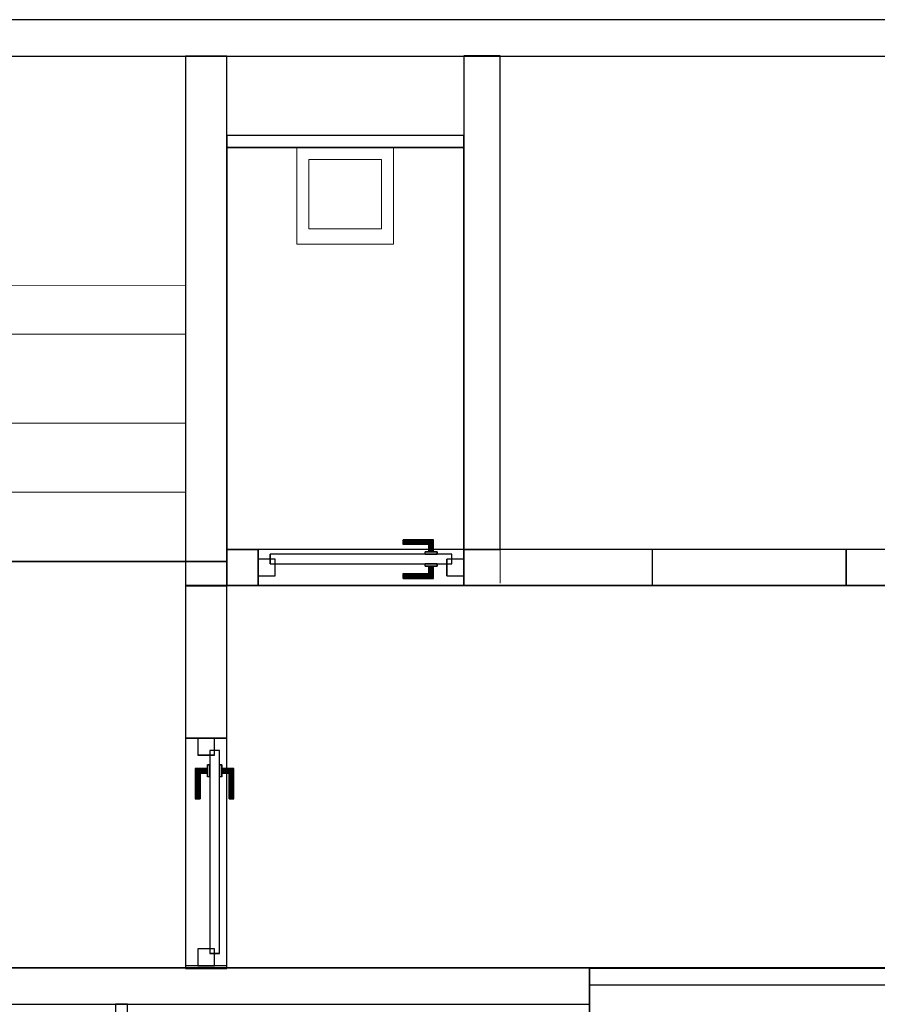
# Model space of a CAD drawing. Header units: metres. Extents: x 391.1 to 427.5, y 12.7 to 28.4.
# Tile 136 of 140: x 415.1 to 418.6, y 24.2 to 28.2. Entities that reach past the tile are written whole.
import ezdxf

# ---------------------------------------------------------------- set-up
doc = ezdxf.new("R2010")
doc.units = ezdxf.units.M
doc.layers.add('01_CARPINTERIA', color=5, linetype='Continuous', lineweight=25, true_color=0x0000ff)
doc.layers.add('01_SUELOS', color=7, linetype='Continuous', lineweight=25, true_color=0x007f00)
for name, color, linetype, lineweight in [('02_MOBILIARIO', 7, 'Continuous', 18), ('A-DETL-____-MBND', 7, 'Continuous', 18), ('A-GENM-____-OTLN', 7, 'Continuous', 18), ('A-WALL-____-MCUT', 7, 'Continuous', 25), ('A-WALL-____-OTLN', 7, 'Continuous', 25), ('S-STRS-____-MCUT', 7, 'Continuous', 18), ('S-STRS-____-OTLN', 7, 'Continuous', 18)]:
    doc.layers.add(name, color=color, linetype=linetype, lineweight=lineweight)

# ---------------------------------------------------------------- blocks, each defined once
blk = doc.blocks.new('Family - Envans P1-154657-04_CLI_AIGUA_P1')
at = {"layer": 'A-WALL-____-MCUT', "color": 253, "true_color": 0xaaaaaa}
for p, q in [((0.13, 0.15), (0, 0.15)), ((0, 0.15), (0, 0)), ((0.13, 0), (0.13, 0.15)), ((1.76, 0.15), (0.98, 0.15)), ((0.98, 0.15), (0.98, 0)), ((1.76, 0), (1.76, 0.15)), ((2.56, 0.15), (2.56, 0)), ((3.66, 0.15), (2.56, 0.15)), ((3.66, 0), (3.66, 0.15)), ((4.46, 0.15), (4.46, 0)), ((5.39, 0.15), (4.46, 0.15)), ((5.39, 0), (5.39, 0.15)), ((0, 0), (0.13, 0)), ((0.98, 0), (1.76, 0)), ((2.56, 0), (3.66, 0)), ((4.46, 0), (5.39, 0))]:
    blk.add_line(p, q, dxfattribs=at)
at = {"layer": 'A-WALL-____-OTLN', "color": 253, "true_color": 0xaaaaaa}
for p, q in [((5.39, 0.15), (0, 0.15)), ((0, 0.15), (0, 0)), ((0.13, 0), (0.13, 0.15)), ((0.98, 0.15), (0.13, 0.15)), ((0.98, 0), (0.98, 0.15)), ((1.76, 0), (1.76, 0.15)), ((2.56, 0.15), (1.76, 0.15)), ((2.56, 0), (2.56, 0.15)), ((3.66, 0), (3.66, 0.15)), ((4.46, 0.15), (3.66, 0.15)), ((4.46, 0), (4.46, 0.15)), ((5.39, 0), (5.39, 0.15)), ((0, 0), (5.39, 0)), ((0.13, 0), (0.98, 0)), ((1.76, 0), (2.56, 0)), ((3.66, 0), (4.46, 0))]:
    blk.add_line(p, q, dxfattribs=at)
at = {"layer": 'A-WALL-____-OTLN', "color": 253, "lineweight": 18, "true_color": 0xaaaaaa}
blk.add_line((0, 0), (5.39, 0), dxfattribs=at)
blk = doc.blocks.new('Family - Vano de puerta P1-154659-04_CLI_AIGUA_P1')
at = {"layer": 'A-GENM-____-OTLN', "color": 253, "true_color": 0xaaaaaa}
for p, q in [((417.707, 26.0395), (417.707, 25.8895)), ((418.507, 26.0395), (417.707, 26.0395)), ((417.707, 26.0395), (417.707, 25.8895)), ((417.707, 26.0395), (418.507, 26.0395)), ((418.507, 25.8895), (418.507, 26.0395)), ((418.507, 26.0395), (418.507, 25.8895)), ((417.707, 25.8895), (418.507, 25.8895)), ((418.507, 25.8895), (417.707, 25.8895))]:
    blk.add_line(p, q, dxfattribs=at)
blk = doc.blocks.new('Family - Vano de puerta P1-154661-04_CLI_AIGUA_P1')
at = {"layer": 'A-GENM-____-OTLN', "color": 253, "true_color": 0xaaaaaa}
for p, q in [((416.077, 26.0395), (416.077, 25.8895)), ((416.927, 26.0395), (416.077, 26.0395)), ((416.077, 26.0395), (416.077, 25.8895)), ((416.077, 26.0395), (416.927, 26.0395)), ((416.927, 25.8895), (416.927, 26.0395)), ((416.927, 26.0395), (416.927, 25.8895)), ((416.077, 25.8895), (416.927, 25.8895)), ((416.927, 25.8895), (416.077, 25.8895))]:
    blk.add_line(p, q, dxfattribs=at)
blk = doc.blocks.new('Family - Mampara P1-154701-04_CLI_AIGUA_P1')
at = {"layer": 'A-WALL-____-MCUT', "color": 253, "true_color": 0xaaaaaa}
for p, q in [((0.7887, 0.07), (0, 0.07)), ((0, 0.07), (0, 0)), ((0.7887, 0), (0.7887, 0.07)), ((2.39, 0.07), (2.39, 0)), ((3.89, 0.07), (2.39, 0.07)), ((3.89, 0), (3.89, 0.07)), ((0, 0), (0.7887, 0)), ((2.39, 0), (3.89, 0))]:
    blk.add_line(p, q, dxfattribs=at)
at = {"layer": 'A-WALL-____-OTLN', "color": 253, "true_color": 0xaaaaaa}
for p, q in [((3.89, 0.07), (0, 0.07)), ((0, 0.07), (0, 0)), ((2.39, 0.07), (0.7887, 0.07)), ((0.7887, 0.07), (0.7887, 0)), ((2.39, 0.07), (2.39, 0)), ((3.89, 0), (3.89, 0.07)), ((0, 0), (3.89, 0)), ((0.7887, 0), (2.39, 0))]:
    blk.add_line(p, q, dxfattribs=at)
at = {"layer": 'A-WALL-____-OTLN', "color": 253, "lineweight": 18, "true_color": 0xaaaaaa}
blk.add_line((0, 0), (3.89, 0), dxfattribs=at)
blk = doc.blocks.new('Family - LONDR55-XX_ZZ-ARQ-CAA-M3D-Londres55-154737-04_CLI_AIGUA_P1')
at = {"layer": '01_CARPINTERIA', "color": 161, "true_color": 0xaaaaff}
for p, q in [((0.6, 0.1487), (0.6, 0.15)), ((0.6, 0.15), (0.6, 0.1487)), ((0.725, 0.15), (0.6, 0.15)), ((0.6, 0.145), (0.6, 0.1487)), ((0.6, 0.1487), (0.6, 0.145)), ((0.7237, 0.1487), (0.6, 0.1487)), ((0.7237, 0.1487), (0.6, 0.1487)), ((0.6, 0.14), (0.6, 0.145)), ((0.6, 0.145), (0.6, 0.14)), ((0.72, 0.145), (0.6, 0.145)), ((0.72, 0.145), (0.6, 0.145)), ((0.6, 0.135), (0.6, 0.14)), ((0.6, 0.14), (0.6, 0.135)), ((0.6, 0.14), (0.715, 0.14)), ((0.715, 0.14), (0.6, 0.14)), ((0.6, 0.135), (0.6, 0.1313)), ((0.6, 0.1313), (0.6, 0.135)), ((0.71, 0.135), (0.6, 0.135)), ((0.71, 0.135), (0.6, 0.135)), ((0.6, 0.1313), (0.6, 0.13)), ((0.6, 0.13), (0.6, 0.1313)), ((0.7063, 0.1313), (0.6, 0.1313)), ((0.7063, 0.1313), (0.6, 0.1313)), ((0.705, 0.13), (0.6, 0.13)), ((0.705, 0.13), (0.7063, 0.1313)), ((0.7063, 0.1313), (0.705, 0.13)), ((0.705, 0.1), (0.705, 0.13)), ((0.7063, 0.1313), (0.71, 0.135)), ((0.71, 0.135), (0.7063, 0.1313)), ((0.7063, 0.1), (0.7063, 0.1313)), ((0.7063, 0.1), (0.7063, 0.1313)), ((0.71, 0.135), (0.715, 0.14)), ((0.715, 0.14), (0.71, 0.135)), ((0.71, 0.1), (0.71, 0.135)), ((0.71, 0.1), (0.71, 0.135)), ((0.72, 0.145), (0.715, 0.14)), ((0.715, 0.14), (0.72, 0.145)), ((0.715, 0.14), (0.715, 0.1)), ((0.715, 0.1), (0.715, 0.14)), ((0.7237, 0.1487), (0.72, 0.145)), ((0.72, 0.145), (0.7237, 0.1487)), ((0.72, 0.1), (0.72, 0.145)), ((0.72, 0.1), (0.72, 0.145)), ((0.725, 0.15), (0.7237, 0.1487)), ((0.7237, 0.1487), (0.725, 0.15)), ((0.7237, 0.1), (0.7237, 0.1487)), ((0.7237, 0.1), (0.7237, 0.1487)), ((0.725, 0.1), (0.725, 0.15)), ((0.8, 0.09), (0.05, 0.09)), ((0.05, 0.09), (0.05, 0.05)), ((0.8, 0.09), (0.05, 0.09)), ((0.05, 0.05), (0.05, 0.09)), ((0.74, 0.1), (0.69, 0.1)), ((0.69, 0.1), (0.74, 0.1)), ((0.69, 0.09), (0.69, 0.1)), ((0.69, 0.09), (0.69, 0.1)), ((0.74, 0.09), (0.69, 0.09)), ((0.69, 0.09), (0.74, 0.09)), ((0.7063, 0.1), (0.705, 0.1)), ((0.705, 0.1), (0.7063, 0.1)), ((0.71, 0.1), (0.7063, 0.1)), ((0.7063, 0.1), (0.71, 0.1)), ((0.715, 0.1), (0.71, 0.1)), ((0.71, 0.1), (0.715, 0.1)), ((0.72, 0.1), (0.715, 0.1)), ((0.715, 0.1), (0.72, 0.1)), ((0.72, 0.1), (0.7237, 0.1)), ((0.7237, 0.1), (0.72, 0.1)), ((0.7237, 0.1), (0.725, 0.1)), ((0.725, 0.1), (0.7237, 0.1)), ((0.74, 0.09), (0.74, 0.1)), ((0.74, 0.1), (0.74, 0.09)), ((0.8, 0.05), (0.8, 0.09)), ((0.8, 0.05), (0.8, 0.09)), ((0.07, 0.07), (0, 0.07)), ((0, 0.07), (0, 0)), ((0.07, 0.07), (0, 0.07)), ((0, 0), (0, 0.07)), ((0.05, 0.05), (0.8, 0.05)), ((0.05, 0.05), (0.8, 0.05)), ((0.07, 0), (0.07, 0.07)), ((0.07, 0), (0.07, 0.07)), ((0.69, 0.05), (0.74, 0.05)), ((0.74, 0.05), (0.69, 0.05)), ((0.69, 0.04), (0.69, 0.05)), ((0.69, 0.04), (0.69, 0.05)), ((0.74, 0.04), (0.74, 0.05)), ((0.74, 0.05), (0.74, 0.04)), ((0.85, 0.07), (0.78, 0.07)), ((0.78, 0.07), (0.78, 0)), ((0.85, 0.07), (0.78, 0.07)), ((0.78, 0), (0.78, 0.07)), ((0.85, 0), (0.85, 0.07)), ((0.85, 0), (0.85, 0.07)), ((0, 0), (0.07, 0)), ((0, 0), (0.07, 0)), ((0.6, 0.0087), (0.6, 0.01)), ((0.6, 0.01), (0.6, 0.0087)), ((0.6, 0.01), (0.705, 0.01)), ((0.6, 0.005), (0.6, 0.0087)), ((0.6, 0.0087), (0.6, 0.005)), ((0.6, 0.0087), (0.7063, 0.0087)), ((0.6, 0.0087), (0.7063, 0.0087)), ((0.6, 0), (0.6, 0.005)), ((0.6, 0.005), (0.6, 0)), ((0.6, 0.005), (0.71, 0.005)), ((0.6, 0.005), (0.71, 0.005)), ((0.6, -0.005), (0.6, 0)), ((0.715, 0), (0.6, 0)), ((0.6, 0), (0.715, 0)), ((0.69, 0.04), (0.74, 0.04)), ((0.74, 0.04), (0.69, 0.04)), ((0.7063, 0.04), (0.705, 0.04)), ((0.705, 0.04), (0.7063, 0.04)), ((0.705, 0.01), (0.705, 0.04)), ((0.7063, 0.0087), (0.705, 0.01)), ((0.705, 0.01), (0.7063, 0.0087)), ((0.71, 0.04), (0.7063, 0.04)), ((0.7063, 0.04), (0.71, 0.04)), ((0.7063, 0.0087), (0.7063, 0.04)), ((0.7063, 0.0087), (0.7063, 0.04)), ((0.71, 0.005), (0.7063, 0.0087)), ((0.7063, 0.0087), (0.71, 0.005)), ((0.71, 0.04), (0.715, 0.04)), ((0.715, 0.04), (0.71, 0.04)), ((0.71, 0.005), (0.71, 0.04)), ((0.71, 0.005), (0.71, 0.04)), ((0.715, 0), (0.71, 0.005)), ((0.71, 0.005), (0.715, 0)), ((0.715, 0.04), (0.72, 0.04)), ((0.72, 0.04), (0.715, 0.04)), ((0.715, 0.04), (0.715, 0)), ((0.715, 0), (0.715, 0.04)), ((0.715, 0), (0.72, -0.005)), ((0.72, 0.04), (0.7237, 0.04)), ((0.7237, 0.04), (0.72, 0.04)), ((0.72, -0.005), (0.72, 0.04)), ((0.72, -0.005), (0.72, 0.04)), ((0.7237, 0.04), (0.725, 0.04)), ((0.725, 0.04), (0.7237, 0.04)), ((0.7237, -0.0087), (0.7237, 0.04)), ((0.7237, -0.0087), (0.7237, 0.04)), ((0.725, -0.01), (0.725, 0.04)), ((0.78, 0), (0.85, 0)), ((0.78, 0), (0.85, 0)), ((0.6, 0), (0.6, -0.005)), ((0.6, -0.005), (0.6, -0.0087)), ((0.6, -0.0087), (0.6, -0.005)), ((0.6, -0.005), (0.72, -0.005)), ((0.6, -0.005), (0.72, -0.005)), ((0.6, -0.0087), (0.6, -0.01)), ((0.6, -0.01), (0.6, -0.0087)), ((0.6, -0.0087), (0.7237, -0.0087)), ((0.6, -0.0087), (0.7237, -0.0087)), ((0.6, -0.01), (0.725, -0.01)), ((0.72, -0.005), (0.715, 0)), ((0.72, -0.005), (0.7237, -0.0087)), ((0.7237, -0.0087), (0.72, -0.005)), ((0.7237, -0.0087), (0.725, -0.01)), ((0.725, -0.01), (0.7237, -0.0087))]:
    blk.add_line(p, q, dxfattribs=at)
blk = doc.blocks.new('Family - Porta P1-154738-04_CLI_AIGUA_P1')
blk.add_blockref('Family - LONDR55-XX_ZZ-ARQ-CAA-M3D-Londres55-154737-04_CLI_AIGUA_P1', (0, 0))
blk = doc.blocks.new('Family - Envans P1-154768-04_CLI_AIGUA_P1')
at = {"layer": 'A-WALL-____-MCUT', "color": 253, "true_color": 0xaaaaaa}
for p, q in [((0.6307, 0.17), (0, 0.17)), ((0, 0.17), (0, 0)), ((0.6307, 0), (0.6307, 0.17)), ((1.5707, 0.17), (1.5707, 0)), ((1.5826, 0.17), (1.5707, 0.17)), ((1.5826, 0), (1.5826, 0.17)), ((0, 0), (0.6307, 0)), ((1.5707, 0), (1.5826, 0))]:
    blk.add_line(p, q, dxfattribs=at)
at = {"layer": 'A-WALL-____-OTLN', "color": 253, "true_color": 0xaaaaaa}
for p, q in [((1.5826, 0.17), (0, 0.17)), ((0, 0.17), (0, 0)), ((1.5707, 0.17), (0.6307, 0.17)), ((0.6307, 0.17), (0.6307, 0)), ((1.5707, 0.17), (1.5707, 0)), ((1.5826, 0), (1.5826, 0.17)), ((0, 0), (1.5826, 0)), ((0.6307, 0), (1.5707, 0))]:
    blk.add_line(p, q, dxfattribs=at)
at = {"layer": 'A-WALL-____-OTLN', "color": 253, "lineweight": 18, "true_color": 0xaaaaaa}
blk.add_line((0, 0), (1.58, 0), dxfattribs=at)
blk = doc.blocks.new('Family - Vano de puerta P1-154770-04_CLI_AIGUA_P1')
at = {"layer": 'A-GENM-____-OTLN', "color": 253, "true_color": 0xaaaaaa}
for p, q in [((415.947, 25.2588), (415.777, 25.2588)), ((415.777, 25.2588), (415.777, 24.3188)), ((415.777, 24.3188), (415.777, 25.2588)), ((415.777, 25.2588), (415.947, 25.2588)), ((415.947, 24.3188), (415.947, 25.2588)), ((415.947, 25.2588), (415.947, 24.3188)), ((415.777, 24.3188), (415.947, 24.3188)), ((415.777, 24.3188), (415.947, 24.3188))]:
    blk.add_line(p, q, dxfattribs=at)
blk = doc.blocks.new('Family - Abocador P1-154891-04_CLI_AIGUA_P1')
at = {"layer": 'A-DETL-____-MBND', "color": 253, "true_color": 0xaaaaaa}
for p, q in [((0, 0.4), (0.4, 0.4)), ((0, 0), (0, 0.4)), ((0, 0.4), (0.4, 0.4)), ((0, 0), (0, 0.4)), ((0.4, 0.4), (0.4, 0)), ((0.4, 0.4), (0.4, 0)), ((0.05, 0.35), (0.05, 0.0629)), ((0.05, 0.0629), (0.05, 0.35)), ((0.35, 0.35), (0.05, 0.35)), ((0.05, 0.35), (0.35, 0.35)), ((0.35, 0.0629), (0.35, 0.35)), ((0.35, 0.0629), (0.35, 0.35)), ((0.05, 0.0629), (0.35, 0.0629)), ((0.35, 0.0629), (0.05, 0.0629)), ((0.4, 0), (0, 0)), ((0.4, 0), (0, 0))]:
    blk.add_line(p, q, dxfattribs=at)
blk = doc.blocks.new('Family - LONDR55-XX_ZZ-ARQ-CAA-M3D-Londres55-154893-04_CLI_AIGUA_P1')
at = {"layer": '01_SUELOS', "color": 9, "true_color": 0xaad4aa}
for p, q in [((11.5104, 1.8145), (6.2404, 1.8177)), ((6.2404, 1.8177), (11.5104, 1.8145)), ((11.5104, 1.715), (11.5104, 1.8145)), ((11.5104, 1.8145), (11.5104, 1.715)), ((17.0704, 1.715), (11.5104, 1.715)), ((11.5104, 1.715), (17.0704, 1.715)), ((6.4039, 0.135), (17.0704, 0.135)), ((17.0704, 0.135), (6.4039, 0.135))]:
    blk.add_line(p, q, dxfattribs=at)
blk = doc.blocks.new('Family - Envans P1-154895-04_CLI_AIGUA_P1')
at = {"layer": 'A-WALL-____-MCUT', "color": 253, "true_color": 0xaaaaaa}
for p, q in [((25.5857, 0.15), (0.0311, 0.15)), ((0, 0), (25.556, 0))]:
    blk.add_line(p, q, dxfattribs=at)
at = {"layer": 'A-WALL-____-OTLN', "color": 253, "true_color": 0xaaaaaa}
for p, q in [((25.5857, 0.15), (0.0311, 0.15)), ((0, 0), (25.556, 0))]:
    blk.add_line(p, q, dxfattribs=at)
at = {"layer": 'A-WALL-____-OTLN', "color": 253, "lineweight": 18, "true_color": 0xaaaaaa}
blk.add_line((0, 0), (25.556, 0), dxfattribs=at)
blk = doc.blocks.new('Family - Envans P1-154950-04_CLI_AIGUA_P1')
at = {"layer": 'A-WALL-____-MCUT', "color": 253, "true_color": 0xaaaaaa}
for p, q in [((0.62, 0.05), (0, 0.05)), ((0, 0.05), (0, 0)), ((0.62, 0), (0.62, 0.05)), ((0, 0), (0.62, 0))]:
    blk.add_line(p, q, dxfattribs=at)
at = {"layer": 'A-WALL-____-OTLN', "color": 253, "true_color": 0xaaaaaa}
for p, q in [((0.62, 0.05), (0, 0.05)), ((0, 0.05), (0, 0)), ((0.62, 0), (0.62, 0.05)), ((0, 0), (0.62, 0))]:
    blk.add_line(p, q, dxfattribs=at)
at = {"layer": 'A-WALL-____-OTLN', "color": 253, "lineweight": 18, "true_color": 0xaaaaaa}
blk.add_line((0, 0), (0.62, 0), dxfattribs=at)
blk = doc.blocks.new('Family - Envans P1-155037-04_CLI_AIGUA_P1')
at = {"layer": 'A-WALL-____-MCUT', "color": 253, "true_color": 0xaaaaaa}
for p, q in [((0.98, 0.05), (0, 0.05)), ((0, 0.05), (0, 0)), ((0.98, 0), (0.98, 0.05)), ((0, 0), (0.98, 0))]:
    blk.add_line(p, q, dxfattribs=at)
at = {"layer": 'A-WALL-____-OTLN', "color": 253, "true_color": 0xaaaaaa}
for p, q in [((0.98, 0.05), (0, 0.05)), ((0, 0.05), (0, 0)), ((0.98, 0), (0.98, 0.05)), ((0, 0), (0.98, 0))]:
    blk.add_line(p, q, dxfattribs=at)
at = {"layer": 'A-WALL-____-OTLN', "color": 253, "lineweight": 18, "true_color": 0xaaaaaa}
blk.add_line((0, 0), (0.98, 0), dxfattribs=at)
blk = doc.blocks.new('Family - LONDR55-XX_ZZ-ARQ-CAA-M3D-Londres55-155045-04_CLI_AIGUA_P1')
at = {"layer": '01_SUELOS', "color": 9, "true_color": 0xaad4aa}
for p, q in [((19.1498, 11.1888), (19.1498, 10.3688)), ((19.1498, 10.3688), (19.1498, 11.1888)), ((23.2098, 11.1888), (19.1498, 11.1888)), ((19.1498, 11.1888), (23.2098, 11.1888))]:
    blk.add_line(p, q, dxfattribs=at)
blk = doc.blocks.new('Family - Envans P1-155065-04_CLI_AIGUA_P1')
at = {"layer": 'A-WALL-____-MCUT', "color": 253, "true_color": 0xaaaaaa}
for p, q in [((2.1888, 0.17), (0, 0.17)), ((0, 0.17), (0, 0)), ((2.1888, 0), (2.1888, 0.17)), ((0, 0), (2.1888, 0))]:
    blk.add_line(p, q, dxfattribs=at)
at = {"layer": 'A-WALL-____-OTLN', "color": 253, "true_color": 0xaaaaaa}
for p, q in [((2.1888, 0.17), (0, 0.17)), ((0, 0.17), (0, 0)), ((2.1888, 0), (2.1888, 0.17)), ((0, 0), (2.1888, 0))]:
    blk.add_line(p, q, dxfattribs=at)
at = {"layer": 'A-WALL-____-OTLN', "color": 253, "lineweight": 18, "true_color": 0xaaaaaa}
blk.add_line((0, 0), (2.1888, 0), dxfattribs=at)
blk = doc.blocks.new('Family - LONDR55-XX_ZZ-ARQ-CAA-M3D-Londres55-155067-04_CLI_AIGUA_P1')
at = {"layer": '01_SUELOS', "color": 9, "true_color": 0xaad4aa}
for p, q in [((0, 1.81), (0, 0.15)), ((0, 0.15), (0, 1.81)), ((0.98, 1.81), (0, 1.81)), ((0, 1.81), (0.98, 1.81)), ((0.98, 0), (0.98, 1.81)), ((0.98, 1.81), (0.98, 0)), ((0, 0.15), (0.13, 0.15)), ((0.13, 0.15), (0, 0.15)), ((0.13, 0.15), (0.13, 0)), ((0.13, 0), (0.13, 0.15)), ((0.13, 0), (0.98, 0)), ((0.98, 0), (0.13, 0))]:
    blk.add_line(p, q, dxfattribs=at)
blk = doc.blocks.new('Family - Escala P1-155071-04_CLI_AIGUA_P1')
at = {"layer": 'S-STRS-____-MCUT', "color": 253, "true_color": 0xaaaaaa}
for p, q in [((2.6211, 1.6126), (2.6211, 2.0879)), ((2.6211, 2.0879), (2.8077, 2.0879)), ((2.8077, 2.0879), (2.8382, 2.0879)), ((2.8382, 2.0879), (2.8805, 2.0879)), ((2.8805, 2.0879), (2.9431, 2.0879)), ((2.9431, 2.0879), (2.944, 2.0879)), ((3.229, 2.0879), (2.944, 2.0879)), ((2.944, 2.0879), (2.944, 0.9379)), ((2.944, 2.0879), (2.944, 0.9417)), ((3.229, 0.9379), (3.229, 2.0879)), ((2.6211, 0.9379), (2.6211, 1.6126)), ((2.8077, 0.9379), (2.6211, 0.9379)), ((2.8382, 0.9379), (2.8077, 0.9379)), ((2.8805, 0.9379), (2.8382, 0.9379)), ((2.9431, 0.9379), (2.8805, 0.9379)), ((2.944, 0.9379), (2.9431, 0.9379)), ((2.944, 0.9417), (2.944, 0.9379)), ((2.944, 0.9379), (3.229, 0.9379))]:
    blk.add_line(p, q, dxfattribs=at)
at = {"layer": 'S-STRS-____-OTLN', "color": 253, "true_color": 0xaaaaaa}
for p, q in [((3.7989, 2.0879), (2.6211, 2.0879)), ((2.6211, 1.6126), (2.6211, 2.0879)), ((3.7989, 2.0879), (2.6211, 2.0879)), ((2.8077, 2.0879), (2.6211, 2.0879)), ((2.8382, 2.0879), (2.8077, 2.0879)), ((2.8805, 2.0879), (2.8382, 2.0879)), ((2.9431, 2.0879), (2.8805, 2.0879)), ((2.9431, 2.0879), (2.944, 2.0879)), ((3.229, 2.0879), (2.944, 2.0879)), ((2.944, 2.0879), (2.944, 0.9379)), ((2.944, 2.0879), (2.944, 0.9379)), ((2.944, 0.9417), (2.944, 2.0879)), ((2.944, 2.0879), (3.229, 2.0879)), ((2.944, 2.0879), (2.944, 0.9379)), ((2.944, 2.0879), (3.229, 2.0879)), ((3.514, 2.0879), (3.229, 2.0879)), ((3.229, 2.0879), (3.514, 2.0879)), ((3.229, 2.0879), (3.229, 0.9379)), ((3.229, 0.9379), (3.229, 2.0879)), ((3.229, 0.9379), (3.229, 2.0879)), ((3.229, 0.9379), (3.229, 2.0879)), ((3.514, 2.0879), (3.229, 2.0879)), ((3.229, 0.9379), (3.229, 2.0879)), ((3.229, 2.0879), (3.229, 0.9379)), ((3.229, 2.0879), (3.514, 2.0879)), ((3.229, 2.0879), (3.229, 0.9379)), ((3.514, 0.9379), (3.514, 2.0879)), ((3.514, 2.0879), (3.514, 0.9379)), ((3.799, 2.0879), (3.514, 2.0879)), ((3.514, 2.0879), (3.799, 2.0879)), ((3.514, 2.0879), (3.514, 0.9379)), ((3.514, 0.9379), (3.514, 2.0879)), ((3.514, 2.0879), (3.799, 2.0879)), ((3.514, 0.9379), (3.514, 2.0879)), ((3.514, 0.9379), (3.514, 2.0879)), ((3.514, 2.0879), (3.514, 0.9379)), ((3.514, 2.0879), (3.799, 2.0879)), ((3.514, 2.0879), (3.514, 0.9379)), ((3.7989, 0.9379), (3.7989, 2.0879)), ((3.799, 2.0879), (3.7989, 2.0879)), ((3.7989, 0.9379), (3.7989, 2.0879)), ((3.7989, 2.0879), (3.799, 2.0879)), ((3.799, 0.9379), (3.799, 2.0879)), ((3.799, 2.0879), (3.799, 0.9379)), ((4.9492, 2.0879), (3.799, 2.0879)), ((3.799, 2.0879), (4.9492, 2.0879)), ((3.799, 2.0879), (3.799, 0.9379)), ((3.799, 0.9379), (3.799, 2.0879)), ((4.9492, 2.0879), (3.799, 2.0879)), ((3.799, 2.0879), (4.9492, 2.0879)), ((3.799, 2.0879), (3.799, 0.9379)), ((3.799, 0.9379), (3.799, 2.0879)), ((3.799, 2.0879), (3.799, 0.9379)), ((3.799, 0.9379), (3.799, 2.0879)), ((3.799, 0.9379), (3.799, 2.0879)), ((3.799, 2.0879), (3.799, 0.9379)), ((4.949, 0.9378), (4.9492, 2.0879)), ((4.9492, 2.0879), (4.949, 0.9378)), ((4.949, 0.9378), (4.9492, 2.0879)), ((4.9492, 2.0879), (4.949, 0.9378)), ((2.6211, 1.6126), (2.6211, 0.9379)), ((3.7991, 1.1403), (3.7989, 0.0002)), ((3.799, 0.9379), (3.7991, 1.1403)), ((3.7991, 1.1403), (4.9491, 1.1401)), ((4.9489, 0), (4.9491, 1.1401)), ((4.9491, 1.1401), (4.949, 0.9378)), ((3.7989, 0.9379), (2.6211, 0.9379)), ((3.7989, 0.9379), (2.6211, 0.9379)), ((2.8077, 0.9379), (2.6211, 0.9379)), ((2.8382, 0.9379), (2.8077, 0.9379)), ((2.8382, 0.9379), (2.8805, 0.9379)), ((2.8805, 0.9379), (2.9431, 0.9379)), ((2.9431, 0.9379), (2.944, 0.9379)), ((2.944, 0.9417), (2.944, 0.9379)), ((2.944, 0.9379), (3.229, 0.9379)), ((2.944, 0.9379), (3.229, 0.9379)), ((3.229, 0.9379), (2.944, 0.9379)), ((3.229, 0.9379), (3.514, 0.9379)), ((3.514, 0.9379), (3.229, 0.9379)), ((3.229, 0.9379), (3.514, 0.9379)), ((3.514, 0.9379), (3.229, 0.9379)), ((3.514, 0.9379), (3.799, 0.9379)), ((3.799, 0.9379), (3.514, 0.9379)), ((3.514, 0.9379), (3.799, 0.9379)), ((3.799, 0.9379), (3.514, 0.9379)), ((3.7989, 0.9379), (3.799, 0.9379)), ((3.7989, 0.9379), (3.799, 0.9379)), ((4.949, 0.9378), (3.799, 0.9379)), ((3.799, 0.9379), (4.949, 0.9378)), ((3.799, 0.9379), (3.799, 0.5702)), ((3.799, 0.5702), (3.799, 0.9379)), ((4.949, 0.9378), (3.799, 0.9379)), ((3.799, 0.9379), (3.799, 0.5702)), ((3.799, 0.9379), (4.949, 0.9378)), ((3.799, 0.9379), (4.949, 0.9378)), ((4.949, 0.9378), (3.799, 0.9379)), ((3.799, 0.9379), (4.949, 0.9378)), ((4.949, 0.9378), (3.799, 0.9379)), ((4.949, 0.57), (4.949, 0.9378)), ((4.949, 0.9378), (4.949, 0.57)), ((4.949, 0.57), (4.949, 0.9378)), ((4.949, 0.57), (3.799, 0.5702)), ((3.799, 0.5702), (4.949, 0.57)), ((3.799, 0.5702), (3.799, 0.2852)), ((3.799, 0.2852), (3.799, 0.5702)), ((3.799, 0.5702), (4.949, 0.57)), ((4.949, 0.57), (3.799, 0.5702)), ((3.799, 0.5702), (4.949, 0.57)), ((3.799, 0.5702), (4.949, 0.57)), ((3.799, 0.2852), (3.799, 0.5702)), ((4.949, 0.285), (4.949, 0.57)), ((4.949, 0.57), (4.949, 0.285)), ((4.949, 0.57), (4.949, 0.285)), ((3.7989, 0.0002), (3.799, 0.2852)), ((3.799, 0.2852), (3.7989, 0.0002)), ((3.7989, 0.0002), (3.799, 0.2852)), ((3.799, 0.2852), (4.949, 0.285)), ((4.949, 0.285), (3.799, 0.2852)), ((3.799, 0.2852), (4.949, 0.285)), ((3.799, 0.2852), (4.949, 0.285)), ((4.949, 0.285), (3.799, 0.2852)), ((3.799, 0.2852), (4.949, 0.285)), ((4.949, 0.285), (4.9489, 0)), ((4.9489, 0), (4.949, 0.285)), ((4.949, 0.285), (4.9489, 0)), ((4.9489, 0), (3.7989, 0.0002)), ((3.7989, 0.0002), (4.9489, 0)), ((3.7989, 0.0002), (4.9489, 0)), ((4.9489, 0), (3.7989, 0.0002))]:
    blk.add_line(p, q, dxfattribs=at)
blk = doc.blocks.new('Family - LONDR55-XX_ZZ-ARQ-CAA-M3D-Londres55-155174-04_CLI_AIGUA_P1')
at = {"layer": '01_CARPINTERIA', "color": 161, "true_color": 0xaaaaff}
for p, q in [((0.1263, 0.1487), (0.125, 0.15)), ((0.125, 0.15), (0.125, 0.1)), ((0.125, 0.15), (0.1263, 0.1487)), ((0.25, 0.15), (0.125, 0.15)), ((0.13, 0.145), (0.1263, 0.1487)), ((0.1263, 0.1487), (0.1263, 0.1)), ((0.1263, 0.1487), (0.1263, 0.1)), ((0.1263, 0.1487), (0.13, 0.145)), ((0.25, 0.1487), (0.1263, 0.1487)), ((0.25, 0.1487), (0.1263, 0.1487)), ((0.135, 0.14), (0.13, 0.145)), ((0.13, 0.145), (0.13, 0.1)), ((0.13, 0.145), (0.13, 0.1)), ((0.13, 0.145), (0.135, 0.14)), ((0.25, 0.145), (0.13, 0.145)), ((0.25, 0.145), (0.13, 0.145)), ((0.135, 0.1), (0.135, 0.14)), ((0.135, 0.14), (0.135, 0.1)), ((0.135, 0.14), (0.14, 0.135)), ((0.14, 0.135), (0.135, 0.14)), ((0.135, 0.14), (0.25, 0.14)), ((0.25, 0.14), (0.135, 0.14)), ((0.14, 0.135), (0.14, 0.1)), ((0.14, 0.135), (0.1437, 0.1313)), ((0.1437, 0.1313), (0.14, 0.135)), ((0.14, 0.135), (0.14, 0.1)), ((0.25, 0.135), (0.14, 0.135)), ((0.25, 0.135), (0.14, 0.135)), ((0.1437, 0.1313), (0.1437, 0.1)), ((0.1437, 0.1313), (0.145, 0.13)), ((0.145, 0.13), (0.1437, 0.1313)), ((0.1437, 0.1313), (0.1437, 0.1)), ((0.25, 0.1313), (0.1437, 0.1313)), ((0.25, 0.1313), (0.1437, 0.1313)), ((0.145, 0.13), (0.145, 0.1)), ((0.25, 0.13), (0.145, 0.13)), ((0.25, 0.1487), (0.25, 0.15)), ((0.25, 0.15), (0.25, 0.1487)), ((0.25, 0.145), (0.25, 0.1487)), ((0.25, 0.1487), (0.25, 0.145)), ((0.25, 0.145), (0.25, 0.14)), ((0.25, 0.14), (0.25, 0.145)), ((0.25, 0.14), (0.25, 0.135)), ((0.25, 0.135), (0.25, 0.14)), ((0.25, 0.135), (0.25, 0.1313)), ((0.25, 0.1313), (0.25, 0.135)), ((0.25, 0.1313), (0.25, 0.13)), ((0.25, 0.13), (0.25, 0.1313)), ((0.89, 0.09), (0.05, 0.09)), ((0.05, 0.09), (0.05, 0.05)), ((0.89, 0.09), (0.05, 0.09)), ((0.05, 0.09), (0.05, 0.05)), ((0.16, 0.1), (0.11, 0.1)), ((0.11, 0.1), (0.16, 0.1)), ((0.11, 0.1), (0.11, 0.09)), ((0.11, 0.09), (0.11, 0.1)), ((0.16, 0.09), (0.11, 0.09)), ((0.11, 0.09), (0.16, 0.09)), ((0.1263, 0.1), (0.125, 0.1)), ((0.125, 0.1), (0.1263, 0.1)), ((0.13, 0.1), (0.1263, 0.1)), ((0.1263, 0.1), (0.13, 0.1)), ((0.135, 0.1), (0.13, 0.1)), ((0.13, 0.1), (0.135, 0.1)), ((0.14, 0.1), (0.135, 0.1)), ((0.135, 0.1), (0.14, 0.1)), ((0.14, 0.1), (0.1437, 0.1)), ((0.1437, 0.1), (0.14, 0.1)), ((0.1437, 0.1), (0.145, 0.1)), ((0.145, 0.1), (0.1437, 0.1)), ((0.16, 0.1), (0.16, 0.09)), ((0.16, 0.1), (0.16, 0.09)), ((0.89, 0.05), (0.89, 0.09)), ((0.89, 0.09), (0.89, 0.05)), ((0.07, 0.07), (0, 0.07)), ((0, 0.07), (0, 0)), ((0.07, 0.07), (0, 0.07)), ((0, 0.07), (0, 0)), ((0.05, 0.05), (0.89, 0.05)), ((0.05, 0.05), (0.89, 0.05)), ((0.07, 0), (0.07, 0.07)), ((0.07, 0.07), (0.07, 0)), ((0.11, 0.05), (0.16, 0.05)), ((0.16, 0.05), (0.11, 0.05)), ((0.11, 0.05), (0.11, 0.04)), ((0.11, 0.04), (0.11, 0.05)), ((0.16, 0.05), (0.16, 0.04)), ((0.16, 0.05), (0.16, 0.04)), ((0.94, 0.07), (0.87, 0.07)), ((0.87, 0.07), (0.87, 0)), ((0.94, 0.07), (0.87, 0.07)), ((0.87, 0.07), (0.87, 0)), ((0.94, 0), (0.94, 0.07)), ((0.94, 0.07), (0.94, 0)), ((0, 0), (0.07, 0)), ((0, 0), (0.07, 0)), ((0.11, 0.04), (0.16, 0.04)), ((0.16, 0.04), (0.11, 0.04)), ((0.1263, 0.04), (0.125, 0.04)), ((0.125, 0.04), (0.1263, 0.04)), ((0.125, 0.04), (0.125, -0.01)), ((0.13, 0.04), (0.1263, 0.04)), ((0.1263, 0.04), (0.13, 0.04)), ((0.1263, 0.04), (0.1263, -0.0087)), ((0.1263, 0.04), (0.1263, -0.0087)), ((0.13, 0.04), (0.135, 0.04)), ((0.135, 0.04), (0.13, 0.04)), ((0.13, 0.04), (0.13, -0.005)), ((0.13, 0.04), (0.13, -0.005)), ((0.13, -0.005), (0.135, 0)), ((0.135, 0), (0.13, -0.005)), ((0.135, 0.04), (0.14, 0.04)), ((0.14, 0.04), (0.135, 0.04)), ((0.135, 0), (0.135, 0.04)), ((0.135, 0.04), (0.135, 0)), ((0.14, 0.005), (0.135, 0)), ((0.135, 0), (0.14, 0.005)), ((0.25, 0), (0.135, 0)), ((0.135, 0), (0.25, 0)), ((0.14, 0.04), (0.1437, 0.04)), ((0.1437, 0.04), (0.14, 0.04)), ((0.14, 0.04), (0.14, 0.005)), ((0.14, 0.04), (0.14, 0.005)), ((0.1437, 0.0087), (0.14, 0.005)), ((0.14, 0.005), (0.1437, 0.0087)), ((0.14, 0.005), (0.25, 0.005)), ((0.14, 0.005), (0.25, 0.005)), ((0.1437, 0.04), (0.145, 0.04)), ((0.145, 0.04), (0.1437, 0.04)), ((0.1437, 0.04), (0.1437, 0.0087)), ((0.1437, 0.04), (0.1437, 0.0087)), ((0.145, 0.01), (0.1437, 0.0087)), ((0.1437, 0.0087), (0.145, 0.01)), ((0.1437, 0.0087), (0.25, 0.0087)), ((0.1437, 0.0087), (0.25, 0.0087)), ((0.145, 0.04), (0.145, 0.01)), ((0.145, 0.01), (0.25, 0.01)), ((0.25, 0.0087), (0.25, 0.01)), ((0.25, 0.01), (0.25, 0.0087)), ((0.25, 0.005), (0.25, 0.0087)), ((0.25, 0.0087), (0.25, 0.005)), ((0.25, 0.005), (0.25, 0)), ((0.25, 0), (0.25, 0.005)), ((0.25, 0), (0.25, -0.005)), ((0.25, -0.005), (0.25, 0)), ((0.87, 0), (0.94, 0)), ((0.87, 0), (0.94, 0)), ((0.125, -0.01), (0.1263, -0.0087)), ((0.1263, -0.0087), (0.125, -0.01)), ((0.125, -0.01), (0.25, -0.01)), ((0.1263, -0.0087), (0.13, -0.005)), ((0.13, -0.005), (0.1263, -0.0087)), ((0.1263, -0.0087), (0.25, -0.0087)), ((0.1263, -0.0087), (0.25, -0.0087)), ((0.13, -0.005), (0.25, -0.005)), ((0.13, -0.005), (0.25, -0.005)), ((0.25, -0.005), (0.25, -0.0087)), ((0.25, -0.0087), (0.25, -0.005)), ((0.25, -0.0087), (0.25, -0.01)), ((0.25, -0.01), (0.25, -0.0087))]:
    blk.add_line(p, q, dxfattribs=at)
blk = doc.blocks.new('Family - Porta P1-155175-04_CLI_AIGUA_P1')
blk.add_blockref('Family - LONDR55-XX_ZZ-ARQ-CAA-M3D-Londres55-155174-04_CLI_AIGUA_P1', (0, 0))
blk = doc.blocks.new('Family - Envans P1-155211-04_CLI_AIGUA_P1')
at = {"layer": 'A-WALL-____-MCUT', "color": 253, "true_color": 0xaaaaaa}
for p, q in [((2.0388, 0.15), (0, 0.15)), ((0, 0.15), (0, 0)), ((2.0388, 0), (2.0388, 0.15)), ((0, 0), (2.0388, 0))]:
    blk.add_line(p, q, dxfattribs=at)
at = {"layer": 'A-WALL-____-OTLN', "color": 253, "true_color": 0xaaaaaa}
for p, q in [((2.0388, 0.15), (0, 0.15)), ((0, 0.15), (0, 0)), ((2.0388, 0), (2.0388, 0.15)), ((0, 0), (2.0388, 0))]:
    blk.add_line(p, q, dxfattribs=at)
at = {"layer": 'A-WALL-____-OTLN', "color": 253, "lineweight": 18, "true_color": 0xaaaaaa}
blk.add_line((-0.1394, 0), (2.0388, 0), dxfattribs=at)
blk = doc.blocks.new('Family - Envans P1-155238-04_CLI_AIGUA_P1')
at = {"layer": 'A-WALL-____-MCUT', "color": 253, "true_color": 0xaaaaaa}
for p, q in [((5.34, 0.15), (0, 0.15)), ((0, 0.15), (0, 0)), ((5.34, 0), (5.34, 0.15)), ((6.58, 0.15), (6.58, 0)), ((6.6065, 0.15), (6.58, 0.15)), ((6.6065, 0), (6.6065, 0.15)), ((0, 0), (5.34, 0)), ((6.58, 0), (6.6065, 0))]:
    blk.add_line(p, q, dxfattribs=at)
at = {"layer": 'A-WALL-____-OTLN', "color": 253, "true_color": 0xaaaaaa}
for p, q in [((6.6065, 0.15), (0, 0.15)), ((0, 0.15), (0, 0)), ((6.58, 0.15), (5.34, 0.15)), ((5.34, 0.15), (5.34, 0)), ((6.58, 0.15), (6.58, 0)), ((6.6065, 0), (6.6065, 0.15)), ((0, 0), (6.6065, 0)), ((5.34, 0), (6.58, 0))]:
    blk.add_line(p, q, dxfattribs=at)
at = {"layer": 'A-WALL-____-OTLN', "color": 253, "lineweight": 18, "true_color": 0xaaaaaa}
blk.add_line((0, 0), (6.6065, 0), dxfattribs=at)
blk = doc.blocks.new('LONDR55-XX_ZZ-ARQ-CAA-M3D-Londres55_ifc-1-04_CLI_AIGUA_P1')
at = {"layer": '01_CARPINTERIA', "color": 253, "lineweight": 18, "true_color": 0xaaaaaa}
blk.add_blockref('Family - Porta P1-154738-04_CLI_AIGUA_P1', (416.077, 25.9295), dxfattribs=at)
at = {"layer": '01_CARPINTERIA', "color": 253, "lineweight": 18, "true_color": 0xaaaaaa, "rotation": 270}
blk.add_blockref('Family - Porta P1-155175-04_CLI_AIGUA_P1', (415.827, 25.2588), dxfattribs=at)
at = {"layer": '01_SUELOS', "color": 253, "lineweight": 18, "true_color": 0xaaaaaa}
for name, p in [('Family - LONDR55-XX_ZZ-ARQ-CAA-M3D-Londres55-155045-04_CLI_AIGUA_P1', (398.2972, 13.1206)), ('Family - LONDR55-XX_ZZ-ARQ-CAA-M3D-Londres55-155067-04_CLI_AIGUA_P1', (415.947, 25.8895)), ('Family - LONDR55-XX_ZZ-ARQ-CAA-M3D-Londres55-154893-04_CLI_AIGUA_P1', (404.4366, 24.1745))]:
    blk.add_blockref(name, p, dxfattribs=at)
at = {"layer": '02_MOBILIARIO', "color": 253, "lineweight": 18, "true_color": 0xaaaaaa}
blk.add_blockref('Family - Abocador P1-154891-04_CLI_AIGUA_P1', (416.2369, 27.3008), dxfattribs=at)
at = {"layer": 'A-GENM-____-OTLN', "color": 253, "lineweight": 18, "true_color": 0xaaaaaa}
for name in ['Family - Vano de puerta P1-154661-04_CLI_AIGUA_P1', 'Family - Vano de puerta P1-154659-04_CLI_AIGUA_P1', 'Family - Vano de puerta P1-154770-04_CLI_AIGUA_P1']:
    blk.add_blockref(name, (0, 0), dxfattribs=at)
at = {"layer": 'A-WALL-____-OTLN', "color": 253, "lineweight": 18, "true_color": 0xaaaaaa}
for name, p, rotation in [('Family - Envans P1-154895-04_CLI_AIGUA_P1', (426.8464, 28.2282), 180), ('Family - Envans P1-155065-04_CLI_AIGUA_P1', (415.777, 28.0782), 270), ('Family - Envans P1-155211-04_CLI_AIGUA_P1', (417.077, 26.0395), 90), ('Family - Envans P1-154768-04_CLI_AIGUA_P1', (415.777, 25.8895), 270), ('Family - Envans P1-155238-04_CLI_AIGUA_P1', (417.447, 24.3095), 180), ('Family - Mampara P1-154701-04_CLI_AIGUA_P1', (421.337, 24.3095), 180), ('Family - Envans P1-154950-04_CLI_AIGUA_P1', (415.487, 24.1595), 270)]:
    blk.add_blockref(name, p, dxfattribs=dict(at, rotation=rotation))
for name, p in [('Family - Envans P1-155037-04_CLI_AIGUA_P1', (415.947, 27.6995)), ('Family - Envans P1-154657-04_CLI_AIGUA_P1', (415.947, 25.8895))]:
    blk.add_blockref(name, p, dxfattribs=at)
at = {"layer": 'S-STRS-____-OTLN', "color": 253, "lineweight": 18, "true_color": 0xaaaaaa}
blk.add_blockref('Family - Escala P1-155071-04_CLI_AIGUA_P1', (410.8278, 25.9903), dxfattribs=at)

msp = doc.modelspace()

# ---------------------------------------------------------------- block references
at = {"lineweight": 5}
msp.add_blockref('LONDR55-XX_ZZ-ARQ-CAA-M3D-Londres55_ifc-1-04_CLI_AIGUA_P1', (0, 0), dxfattribs=at)

doc.saveas('drawing.dxf')
